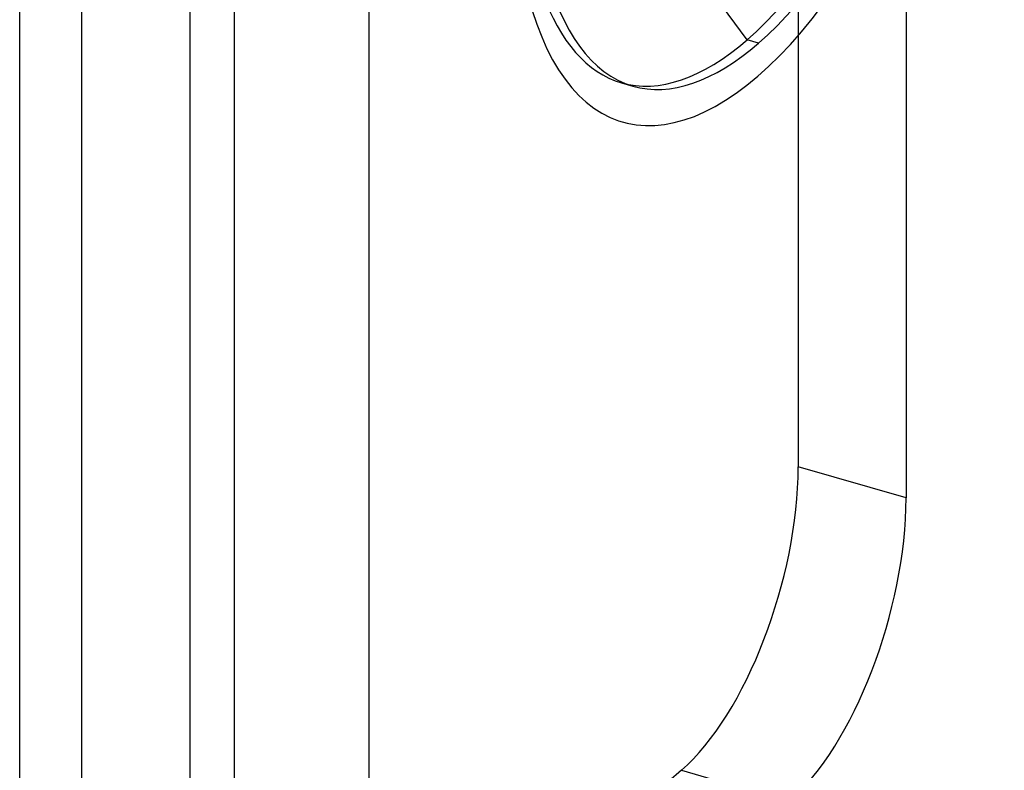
# Model space of a CAD drawing. Header units: millimetres. Extents: x -24 to 80, y -43 to 164.
# Tile 164 of 223: x 53.89 to 60.22, y 87.47 to 92.29. Entities that reach past the tile are written whole.
import ezdxf

# ---------------------------------------------------------------- set-up
doc = ezdxf.new("R2010")
doc.units = ezdxf.units.MM
doc.layers.add('MAIN-1', color=7, linetype='Continuous')
doc.layers.add('MAIN-2', color=7, linetype='Continuous')

msp = doc.modelspace()

# ---------------------------------------------------------------- linework, layer by layer
at = {"layer": 'MAIN-1'}
for p, q in [((55.2743, -39.8009), (55.2743, 118.2487)), ((56.1404, -40.0509), (56.1404, 117.9987)), ((54.9877, 114.29), (54.9877, -29.9032)), ((53.8949, -30.0496), (53.8949, 114.1436)), ((57.7595, 91.8848), (57.8333, 91.8635))]:
    msp.add_line(p, q, dxfattribs=at)
for centre, major_axis, start_param, end_param in [((58.6404, 94.6594), (0.8071, 2.7958), -2.55359, 0.000007), ((58.6404, 94.6594), (0.8071, 2.7958), 0.588003, 3.141599), ((58.6404, 94.6594), (-0.8737, -3.0264), -0.631808, 2.158799), ((58.5666, 94.6806), (-0.8071, -2.7958), -0.54126, 0.000007), ((58.6404, 94.6594), (0.8071, 2.7958), -3.141586, -2.55359)]:
    msp.add_ellipse(centre, major_axis=major_axis, ratio=0.433013, start_param=start_param, end_param=end_param, dxfattribs=at)
at = {"layer": 'MAIN-2'}
for p, q in [((54.2949, -29.7032), (54.2949, 114.49)), ((58.8949, 103.708), (58.8949, 89.4186)), ((59.5877, 103.508), (59.5877, 89.2186)), ((58.5666, 92.1605), (57.7267, 93.3038)), ((58.6404, 92.1392), (58.5666, 92.1605)), ((59.5877, 89.2186), (58.8949, 89.4186)), ((58.1449, 87.47), (56.7449, 86.2576)), ((58.1449, 87.47), (58.8377, 87.27))]:
    msp.add_line(p, q, dxfattribs=at)
for centre, major_axis, start_param, end_param in [((58.5666, 94.6806), (-0.8071, -2.7958), 0.588003, 3.141599), ((58.5666, 94.6806), (-0.8071, -2.7958), 0.000007, 0.588003), ((58.1449, 88.7691), (-0.416, -1.4412), 0.588003, 2.158799), ((58.8377, 88.5691), (0.416, 1.4412), -2.55359, -0.982794)]:
    msp.add_ellipse(centre, major_axis=major_axis, ratio=0.433013, start_param=start_param, end_param=end_param, dxfattribs=at)

doc.saveas('drawing.dxf')
